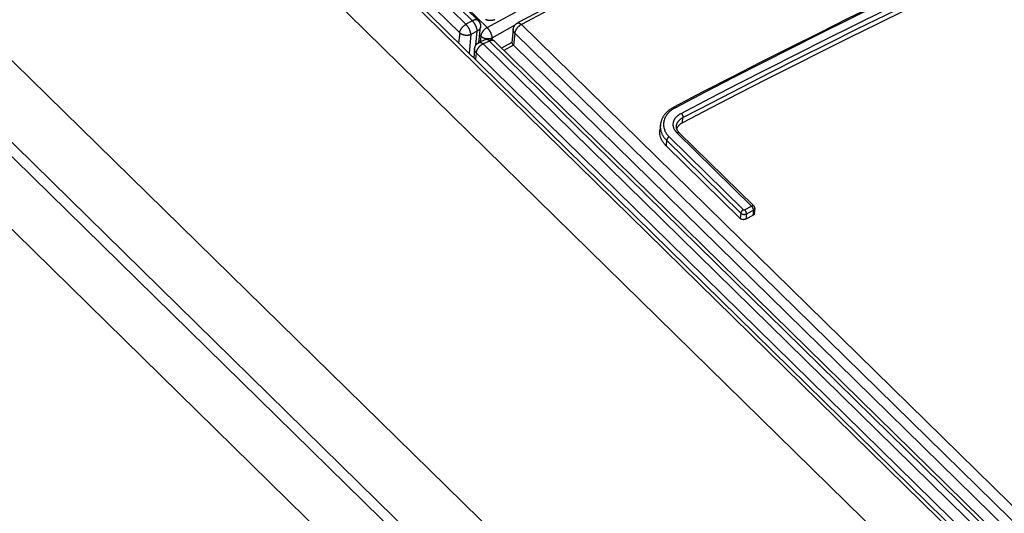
# Model space of a CAD drawing. Extents: x 0 to 594, y 0 to 420.
# Tile 101 of 136: x 466.37 to 478.6, y 164.46 to 170.58. Entities that reach past the tile are written whole.
import ezdxf

# ---------------------------------------------------------------- set-up
doc = ezdxf.new("R2010")
doc.units = 0
doc.header["$LTSCALE"] = 32.67
doc.layers.get('0').update_dxf_attribs({"linetype": 'CONTINUOUS'})

msp = doc.modelspace()

# ---------------------------------------------------------------- linework, layer by layer
at = {"color": 9, "linetype": 'CONTINUOUS'}
for p, q in [((471.915, 170.526), (456.495, 185.639)), ((456.575, 185.682), (471.995, 170.569)), ((471.837, 170.421), (456.417, 185.534)), ((456.787, 185.569), (472.177, 170.485)), ((456.259, 185.489), (513.244, 129.638)), ((455.619, 185.195), (512.603, 129.344)), ((453.466, 182.63), (510.39, 126.839)), ((471.995, 170.569), (471.915, 170.526)), ((472.239, 170.359), (472.525, 170.518)), ((472.603, 170.524), (513.306, 130.63)), ((471.837, 170.421), (471.824, 170.294)), ((471.976, 170.399), (471.954, 170.168)), ((472.056, 170.443), (471.976, 170.399)), ((472.038, 170.267), (472.056, 170.443)), ((472.086, 170.393), (472.099, 170.38)), ((472.099, 170.38), (472.092, 170.307)), ((472.239, 170.359), (472.237, 170.339)), ((472.522, 170.418), (472.507, 170.266)), ((472.522, 170.418), (513.225, 130.524)), ((472.206, 170.318), (472.128, 170.282)), ((472.128, 170.282), (513.603, 129.632)), ((513.147, 130.192), (472.206, 170.318)), ((472.507, 170.266), (472.387, 170.202)), ((472.04, 170.173), (472.032, 170.09)), ((472.04, 170.173), (513.516, 129.523)), ((474.604, 169.304), (474.61, 169.369)), ((475.463, 168.27), (474.536, 169.179)), ((474.407, 169.086), (474.4, 169.018)), ((474.407, 169.086), (475.328, 168.183)), ((474.439, 169.128), (475.36, 168.225)), ((475.328, 168.183), (475.321, 168.115)), ((475.374, 168.224), (475.463, 168.27)), ((475.398, 168.173), (475.391, 168.107)), ((475.398, 168.173), (475.486, 168.219)), ((475.486, 168.219), (475.48, 168.154))]:
    msp.add_line(p, q, dxfattribs=at)
at = {"color": 7, "linetype": 'CONTINUOUS'}
for p, q in [((456.646, 185.686), (472.066, 170.573)), ((456.322, 185.488), (513.307, 129.637)), ((453.297, 181.604), (510.264, 125.77)), ((453.376, 181.702), (510.28, 125.93)), ((510.184, 124.944), (453.216, 180.778)), ((472.077, 170.3), (472.096, 170.491)), ((472.503, 170.464), (472.486, 170.297)), ((472.157, 170.337), (472.079, 170.301)), ((513.189, 130.211), (472.269, 170.318)), ((472.486, 170.299), (472.358, 170.231)), ((472.021, 170.22), (472.011, 170.112)), ((474.33, 169.277), (474.323, 169.209)), ((475.491, 168.271), (474.564, 169.18)), ((474.4, 169.018), (475.321, 168.115)), ((475.48, 168.154), (475.391, 168.107)), ((475.503, 168.239), (475.496, 168.175))]:
    msp.add_line(p, q, dxfattribs=at)
at = {"color": 9, "linetype": 'CONTINUOUS'}
for points in [[(472.177, 170.485), (472.475, 170.65), (472.772, 170.814), (473.07, 170.976), (473.368, 171.136), (473.665, 171.295), (473.963, 171.452), (474.261, 171.607), (474.558, 171.761), (474.856, 171.913), (475.153, 172.063), (475.451, 172.211), (475.748, 172.358), (476.045, 172.503), (476.342, 172.646), (476.639, 172.788), (476.936, 172.927), (477.233, 173.065), (477.529, 173.201), (477.826, 173.336), (478.122, 173.468), (478.418, 173.599), (478.714, 173.728)], [(476.235, 172.356), (475.905, 172.197), (475.575, 172.037), (475.245, 171.875), (474.915, 171.712), (474.585, 171.547), (474.254, 171.38), (473.924, 171.212), (473.594, 171.042), (473.263, 170.871), (472.933, 170.698), (472.603, 170.524)], [(478.84, 171.62), (478.48, 171.453), (478.12, 171.284), (477.76, 171.113), (477.4, 170.941), (477.04, 170.766), (476.68, 170.589), (476.319, 170.411), (475.959, 170.231), (475.598, 170.048), (475.237, 169.864), (474.877, 169.678), (474.516, 169.49)], [(474.587, 169.42), (474.948, 169.608), (475.309, 169.794), (475.669, 169.978), (476.03, 170.161), (476.391, 170.341), (476.751, 170.52), (477.111, 170.696), (477.472, 170.871), (477.832, 171.044), (478.192, 171.214), (478.552, 171.383), (478.911, 171.55)], [(474.61, 169.369), (474.971, 169.557), (475.332, 169.743), (475.692, 169.927), (476.053, 170.109), (476.413, 170.289), (476.773, 170.468), (477.133, 170.644), (477.493, 170.819), (477.853, 170.992), (478.213, 171.162), (478.573, 171.331), (478.932, 171.498)], [(471.837, 170.421), (471.837, 170.423), (471.837, 170.425), (471.838, 170.428), (471.838, 170.43), (471.839, 170.433), (471.84, 170.435), (471.84, 170.438), (471.841, 170.44), (471.842, 170.443), (471.843, 170.445), (471.844, 170.448), (471.845, 170.45), (471.846, 170.453), (471.848, 170.455), (471.849, 170.458), (471.85, 170.461), (471.852, 170.463), (471.853, 170.466), (471.855, 170.468), (471.857, 170.471), (471.858, 170.473), (471.86, 170.476), (471.862, 170.478), (471.864, 170.481), (471.866, 170.483), (471.868, 170.486), (471.87, 170.488), (471.872, 170.491), (471.874, 170.493), (471.876, 170.495), (471.879, 170.498), (471.881, 170.5), (471.883, 170.502), (471.885, 170.504), (471.888, 170.506), (471.89, 170.508), (471.893, 170.51), (471.895, 170.512), (471.898, 170.514), (471.9, 170.516), (471.903, 170.518), (471.905, 170.519), (471.908, 170.521), (471.91, 170.523), (471.913, 170.524), (471.915, 170.526)], [(471.976, 170.399), (471.976, 170.401), (471.976, 170.404), (471.976, 170.406), (471.976, 170.408), (471.975, 170.411), (471.975, 170.413), (471.974, 170.416), (471.974, 170.418), (471.973, 170.421), (471.973, 170.424), (471.972, 170.426), (471.971, 170.429), (471.971, 170.432), (471.97, 170.435), (471.969, 170.437), (471.968, 170.44), (471.967, 170.443), (471.966, 170.446), (471.965, 170.449), (471.964, 170.451), (471.962, 170.454), (471.961, 170.457), (471.96, 170.46), (471.958, 170.463), (471.957, 170.466), (471.956, 170.469), (471.954, 170.472), (471.953, 170.474), (471.951, 170.477), (471.95, 170.48), (471.948, 170.483), (471.946, 170.485), (471.945, 170.488), (471.943, 170.491), (471.941, 170.494), (471.94, 170.496), (471.938, 170.499), (471.936, 170.501), (471.934, 170.504), (471.932, 170.506), (471.93, 170.509), (471.929, 170.511), (471.927, 170.513), (471.925, 170.515), (471.923, 170.518), (471.921, 170.52), (471.919, 170.522), (471.917, 170.524), (471.915, 170.526)], [(472.066, 170.573), (472.066, 170.573), (472.064, 170.574), (472.063, 170.575), (472.062, 170.576), (472.06, 170.577), (472.058, 170.578), (472.057, 170.579), (472.055, 170.58), (472.053, 170.58), (472.051, 170.581), (472.049, 170.581), (472.047, 170.582), (472.045, 170.582), (472.043, 170.582), (472.041, 170.582), (472.039, 170.582), (472.037, 170.582), (472.035, 170.582), (472.032, 170.582), (472.03, 170.582), (472.028, 170.581), (472.025, 170.581), (472.023, 170.58), (472.02, 170.58), (472.018, 170.579), (472.015, 170.578), (472.013, 170.577), (472.01, 170.577), (472.008, 170.576), (472.005, 170.574), (472.002, 170.573), (472, 170.572), (471.997, 170.571), (471.995, 170.569)], [(472.056, 170.443), (472.056, 170.445), (472.055, 170.447), (472.055, 170.45), (472.055, 170.452), (472.055, 170.455), (472.054, 170.457), (472.054, 170.46), (472.053, 170.462), (472.053, 170.465), (472.052, 170.467), (472.051, 170.47), (472.051, 170.473), (472.05, 170.475), (472.049, 170.478), (472.048, 170.481), (472.047, 170.484), (472.046, 170.487), (472.045, 170.49), (472.044, 170.492), (472.043, 170.495), (472.042, 170.498), (472.04, 170.501), (472.039, 170.504), (472.038, 170.507), (472.036, 170.51), (472.035, 170.512), (472.034, 170.515), (472.032, 170.518), (472.031, 170.521), (472.029, 170.524), (472.027, 170.526), (472.026, 170.529), (472.024, 170.532), (472.022, 170.535), (472.021, 170.537), (472.019, 170.54), (472.017, 170.542), (472.015, 170.545), (472.014, 170.547), (472.012, 170.55), (472.01, 170.552), (472.008, 170.555), (472.006, 170.557), (472.004, 170.559), (472.002, 170.561), (472, 170.563), (471.999, 170.565), (471.997, 170.567), (471.995, 170.569)], [(472.096, 170.491), (472.096, 170.49), (472.095, 170.488), (472.095, 170.486), (472.094, 170.484), (472.094, 170.482), (472.093, 170.48), (472.092, 170.478), (472.091, 170.476), (472.09, 170.474), (472.089, 170.472), (472.088, 170.47), (472.087, 170.468), (472.085, 170.466), (472.084, 170.464), (472.083, 170.462), (472.081, 170.461), (472.079, 170.459), (472.077, 170.457), (472.076, 170.455), (472.074, 170.454), (472.072, 170.452), (472.07, 170.451), (472.067, 170.449), (472.065, 170.448), (472.063, 170.447), (472.061, 170.445), (472.058, 170.444), (472.056, 170.443)], [(472.177, 170.485), (472.175, 170.483), (472.172, 170.482), (472.169, 170.48), (472.167, 170.479), (472.164, 170.477), (472.162, 170.475), (472.159, 170.473), (472.157, 170.472), (472.155, 170.47), (472.152, 170.468), (472.15, 170.466), (472.147, 170.463), (472.145, 170.461), (472.143, 170.459), (472.141, 170.457), (472.138, 170.455), (472.136, 170.452), (472.134, 170.45), (472.132, 170.448), (472.13, 170.445), (472.128, 170.443), (472.126, 170.44), (472.124, 170.438), (472.122, 170.435), (472.121, 170.433), (472.119, 170.43), (472.117, 170.428), (472.116, 170.425), (472.114, 170.423), (472.113, 170.42), (472.111, 170.418), (472.11, 170.415), (472.109, 170.412), (472.107, 170.41), (472.106, 170.407), (472.105, 170.405), (472.104, 170.402), (472.103, 170.4), (472.103, 170.397), (472.102, 170.395), (472.101, 170.392), (472.101, 170.39), (472.1, 170.387), (472.1, 170.385), (472.099, 170.383), (472.099, 170.38)], [(472.177, 170.485), (472.179, 170.483), (472.181, 170.481), (472.183, 170.479), (472.185, 170.477), (472.187, 170.475), (472.188, 170.473), (472.19, 170.47), (472.192, 170.468), (472.194, 170.466), (472.196, 170.463), (472.198, 170.461), (472.2, 170.458), (472.201, 170.456), (472.203, 170.453), (472.205, 170.45), (472.206, 170.448), (472.208, 170.445), (472.21, 170.442), (472.211, 170.439), (472.213, 170.437), (472.215, 170.434), (472.216, 170.431), (472.218, 170.428), (472.219, 170.425), (472.22, 170.422), (472.222, 170.42), (472.223, 170.417), (472.224, 170.414), (472.226, 170.411), (472.227, 170.408), (472.228, 170.405), (472.229, 170.402), (472.23, 170.4), (472.231, 170.397), (472.232, 170.394), (472.233, 170.391), (472.234, 170.389), (472.234, 170.386), (472.235, 170.383), (472.236, 170.381), (472.236, 170.378), (472.237, 170.375), (472.237, 170.373), (472.238, 170.37), (472.238, 170.368), (472.238, 170.366), (472.238, 170.363), (472.239, 170.361), (472.239, 170.359)], [(472.603, 170.524), (472.6, 170.522), (472.597, 170.521), (472.595, 170.519), (472.592, 170.518), (472.59, 170.516), (472.587, 170.514), (472.585, 170.513), (472.582, 170.511), (472.58, 170.509), (472.577, 170.507), (472.575, 170.505), (472.573, 170.503), (472.57, 170.501), (472.568, 170.499), (472.566, 170.496), (472.563, 170.494), (472.561, 170.492), (472.559, 170.49), (472.557, 170.487), (472.555, 170.485), (472.553, 170.483), (472.551, 170.48), (472.549, 170.478), (472.547, 170.475), (472.545, 170.473), (472.543, 170.47), (472.542, 170.468), (472.54, 170.465), (472.538, 170.463), (472.537, 170.46), (472.535, 170.457), (472.534, 170.455), (472.533, 170.452), (472.532, 170.45), (472.53, 170.447), (472.529, 170.445), (472.528, 170.442), (472.527, 170.439), (472.526, 170.437), (472.526, 170.434), (472.525, 170.432), (472.524, 170.43), (472.524, 170.427), (472.523, 170.425), (472.523, 170.422), (472.522, 170.42), (472.522, 170.418)], [(472.555, 170.543), (472.556, 170.543), (472.557, 170.544), (472.558, 170.544), (472.56, 170.544), (472.561, 170.545), (472.562, 170.545), (472.564, 170.545), (472.565, 170.545), (472.567, 170.545), (472.568, 170.544), (472.57, 170.544), (472.572, 170.544), (472.573, 170.543), (472.575, 170.543), (472.577, 170.542), (472.578, 170.541), (472.58, 170.54), (472.582, 170.539), (472.584, 170.538), (472.586, 170.537), (472.587, 170.536), (472.589, 170.535), (472.591, 170.533), (472.593, 170.532), (472.595, 170.53), (472.597, 170.529), (472.599, 170.527), (472.601, 170.525), (472.603, 170.524)], [(471.976, 170.399), (471.974, 170.398), (471.971, 170.397), (471.969, 170.396), (471.966, 170.395), (471.963, 170.394), (471.96, 170.393), (471.957, 170.393), (471.955, 170.392), (471.952, 170.391), (471.949, 170.391), (471.946, 170.39), (471.943, 170.39), (471.94, 170.389), (471.937, 170.389), (471.933, 170.389), (471.93, 170.389), (471.927, 170.389), (471.924, 170.389), (471.921, 170.389), (471.918, 170.389), (471.915, 170.389), (471.912, 170.389), (471.908, 170.389), (471.905, 170.39), (471.902, 170.39), (471.899, 170.391), (471.896, 170.391), (471.893, 170.392), (471.89, 170.393), (471.887, 170.393), (471.884, 170.394), (471.881, 170.395), (471.878, 170.396), (471.875, 170.397), (471.872, 170.398), (471.87, 170.399), (471.867, 170.401), (471.864, 170.402), (471.862, 170.403), (471.859, 170.404), (471.857, 170.406), (471.854, 170.407), (471.852, 170.409), (471.849, 170.41), (471.847, 170.412), (471.845, 170.414), (471.843, 170.415), (471.841, 170.417), (471.839, 170.419), (471.837, 170.421)], [(472.099, 170.38), (472.101, 170.379), (472.103, 170.377), (472.105, 170.375), (472.107, 170.373), (472.109, 170.372), (472.112, 170.37), (472.114, 170.369), (472.116, 170.367), (472.119, 170.366), (472.121, 170.364), (472.124, 170.363), (472.127, 170.362), (472.129, 170.36), (472.132, 170.359), (472.135, 170.358), (472.138, 170.357), (472.141, 170.356), (472.143, 170.355), (472.146, 170.354), (472.149, 170.353), (472.152, 170.352), (472.155, 170.352), (472.158, 170.351), (472.162, 170.35), (472.165, 170.35), (472.168, 170.35), (472.171, 170.349), (472.174, 170.349), (472.177, 170.349), (472.18, 170.348), (472.183, 170.348), (472.187, 170.348), (472.19, 170.348), (472.193, 170.348), (472.196, 170.349), (472.199, 170.349), (472.202, 170.349), (472.205, 170.349), (472.208, 170.35), (472.211, 170.35), (472.214, 170.351), (472.217, 170.352), (472.22, 170.352), (472.223, 170.353), (472.225, 170.354), (472.228, 170.355), (472.231, 170.356), (472.234, 170.357), (472.236, 170.358), (472.239, 170.359)], [(472.522, 170.418), (472.52, 170.42), (472.518, 170.421), (472.517, 170.423), (472.515, 170.425), (472.514, 170.427), (472.512, 170.429), (472.511, 170.432), (472.51, 170.434), (472.508, 170.436), (472.507, 170.438), (472.506, 170.44), (472.506, 170.442), (472.505, 170.444), (472.504, 170.447), (472.504, 170.449), (472.503, 170.451), (472.503, 170.453), (472.503, 170.455), (472.502, 170.458), (472.502, 170.46), (472.502, 170.462), (472.503, 170.464)], [(472.128, 170.282), (472.125, 170.281), (472.123, 170.28), (472.12, 170.278), (472.117, 170.277), (472.115, 170.276), (472.112, 170.274), (472.11, 170.272), (472.107, 170.271), (472.105, 170.269), (472.102, 170.267), (472.1, 170.265), (472.097, 170.263), (472.095, 170.261), (472.092, 170.259), (472.09, 170.257), (472.087, 170.255), (472.085, 170.253), (472.083, 170.251), (472.081, 170.248), (472.078, 170.246), (472.076, 170.244), (472.074, 170.241), (472.072, 170.239), (472.07, 170.236), (472.068, 170.234), (472.066, 170.231), (472.064, 170.229), (472.062, 170.226), (472.061, 170.224), (472.059, 170.221), (472.057, 170.219), (472.056, 170.216), (472.054, 170.213), (472.053, 170.211), (472.051, 170.208), (472.05, 170.206), (472.049, 170.203), (472.048, 170.2), (472.047, 170.198), (472.046, 170.195), (472.045, 170.193), (472.044, 170.19), (472.043, 170.188), (472.043, 170.185), (472.042, 170.183), (472.042, 170.18), (472.041, 170.178), (472.041, 170.175), (472.04, 170.173)], [(472.079, 170.301), (472.08, 170.301), (472.081, 170.302), (472.083, 170.302), (472.084, 170.302), (472.086, 170.303), (472.087, 170.303), (472.089, 170.303), (472.091, 170.303), (472.092, 170.303), (472.094, 170.302), (472.096, 170.302), (472.098, 170.302), (472.099, 170.301), (472.101, 170.3), (472.103, 170.3), (472.105, 170.299), (472.107, 170.298), (472.109, 170.297), (472.11, 170.296), (472.112, 170.295), (472.114, 170.293), (472.116, 170.292), (472.118, 170.291), (472.12, 170.289), (472.122, 170.288), (472.124, 170.286), (472.126, 170.284), (472.128, 170.282)], [(472.206, 170.318), (472.204, 170.32), (472.202, 170.322), (472.2, 170.324), (472.199, 170.325), (472.197, 170.327), (472.195, 170.328), (472.193, 170.33), (472.191, 170.331), (472.189, 170.332), (472.187, 170.333), (472.185, 170.334), (472.183, 170.335), (472.182, 170.336), (472.18, 170.336), (472.178, 170.337), (472.176, 170.338), (472.174, 170.338), (472.173, 170.338), (472.171, 170.339), (472.169, 170.339), (472.168, 170.339), (472.166, 170.339), (472.164, 170.339), (472.163, 170.339), (472.161, 170.338), (472.16, 170.338), (472.158, 170.337), (472.157, 170.337)], [(472.269, 170.318), (472.268, 170.319), (472.266, 170.32), (472.265, 170.321), (472.263, 170.322), (472.262, 170.323), (472.26, 170.324), (472.258, 170.324), (472.256, 170.325), (472.255, 170.326), (472.253, 170.326), (472.251, 170.326), (472.249, 170.327), (472.247, 170.327), (472.245, 170.327), (472.242, 170.327), (472.24, 170.327), (472.238, 170.327), (472.236, 170.327), (472.233, 170.327), (472.231, 170.326), (472.229, 170.326), (472.226, 170.325), (472.224, 170.325), (472.221, 170.324), (472.219, 170.323), (472.216, 170.323), (472.214, 170.322), (472.211, 170.321), (472.209, 170.32), (472.206, 170.318)], [(472.04, 170.173), (472.039, 170.175), (472.037, 170.177), (472.035, 170.179), (472.034, 170.181), (472.032, 170.183), (472.031, 170.185), (472.029, 170.187), (472.028, 170.189), (472.027, 170.191), (472.026, 170.193), (472.025, 170.195), (472.024, 170.198), (472.023, 170.2), (472.023, 170.202), (472.022, 170.204), (472.022, 170.206), (472.021, 170.209), (472.021, 170.211), (472.021, 170.213), (472.021, 170.215), (472.021, 170.217), (472.021, 170.22)], [(474.516, 169.49), (474.515, 169.491), (474.514, 169.492), (474.513, 169.493), (474.512, 169.494), (474.511, 169.494), (474.51, 169.495), (474.509, 169.496), (474.508, 169.496), (474.507, 169.497), (474.506, 169.497), (474.506, 169.498), (474.505, 169.498), (474.504, 169.498), (474.503, 169.498), (474.502, 169.499), (474.501, 169.499), (474.501, 169.499), (474.5, 169.499), (474.499, 169.499), (474.499, 169.499), (474.498, 169.498), (474.497, 169.498), (474.497, 169.498)], [(474.516, 169.49), (474.509, 169.487), (474.503, 169.483), (474.497, 169.48), (474.491, 169.476), (474.485, 169.472), (474.479, 169.468), (474.473, 169.464), (474.467, 169.46), (474.462, 169.455), (474.456, 169.451), (474.451, 169.447), (474.446, 169.442), (474.441, 169.438), (474.436, 169.433), (474.432, 169.428), (474.427, 169.423), (474.423, 169.418), (474.419, 169.413), (474.415, 169.408), (474.411, 169.403), (474.407, 169.398), (474.404, 169.393), (474.4, 169.388), (474.397, 169.382), (474.394, 169.377), (474.391, 169.372), (474.388, 169.366), (474.386, 169.361), (474.383, 169.355), (474.381, 169.349), (474.379, 169.344), (474.377, 169.338), (474.376, 169.332), (474.374, 169.327), (474.373, 169.321), (474.372, 169.315), (474.371, 169.309), (474.37, 169.304), (474.37, 169.298), (474.369, 169.292), (474.369, 169.286), (474.369, 169.28), (474.369, 169.274), (474.369, 169.269), (474.37, 169.263), (474.371, 169.257), (474.371, 169.251), (474.373, 169.245), (474.374, 169.24), (474.375, 169.234), (474.377, 169.228), (474.379, 169.223), (474.38, 169.217), (474.383, 169.211), (474.385, 169.206), (474.387, 169.2), (474.39, 169.195), (474.393, 169.189), (474.396, 169.184), (474.399, 169.178), (474.402, 169.173), (474.406, 169.168), (474.409, 169.163), (474.413, 169.157), (474.417, 169.152), (474.421, 169.147), (474.425, 169.142), (474.43, 169.138), (474.434, 169.133), (474.439, 169.128)], [(474.536, 169.179), (474.532, 169.183), (474.529, 169.186), (474.526, 169.19), (474.522, 169.194), (474.519, 169.198), (474.516, 169.202), (474.514, 169.206), (474.511, 169.21), (474.509, 169.214), (474.506, 169.218), (474.504, 169.222), (474.502, 169.226), (474.5, 169.23), (474.498, 169.235), (474.497, 169.239), (474.495, 169.243), (474.494, 169.248), (474.493, 169.252), (474.492, 169.257), (474.491, 169.261), (474.49, 169.265), (474.49, 169.27), (474.489, 169.274), (474.489, 169.279), (474.489, 169.283), (474.489, 169.288), (474.49, 169.292), (474.49, 169.296), (474.491, 169.301), (474.491, 169.305), (474.492, 169.31), (474.493, 169.314), (474.495, 169.318), (474.496, 169.323), (474.498, 169.327), (474.499, 169.331), (474.501, 169.336), (474.503, 169.34), (474.505, 169.344), (474.508, 169.348), (474.51, 169.352), (474.513, 169.356), (474.515, 169.36), (474.518, 169.364), (474.521, 169.368), (474.525, 169.372), (474.528, 169.376), (474.531, 169.379), (474.535, 169.383), (474.539, 169.386), (474.542, 169.39), (474.546, 169.393), (474.55, 169.397), (474.555, 169.4), (474.559, 169.403), (474.563, 169.406), (474.568, 169.409), (474.573, 169.412), (474.577, 169.415), (474.582, 169.418), (474.587, 169.42)], [(474.587, 169.42), (474.588, 169.419), (474.589, 169.418), (474.59, 169.417), (474.591, 169.416), (474.592, 169.415), (474.593, 169.414), (474.594, 169.413), (474.595, 169.412), (474.596, 169.41), (474.596, 169.409), (474.597, 169.408), (474.598, 169.406), (474.599, 169.405), (474.6, 169.404), (474.601, 169.402), (474.601, 169.401), (474.602, 169.399), (474.603, 169.398), (474.603, 169.397), (474.604, 169.395), (474.605, 169.394), (474.605, 169.392), (474.606, 169.391), (474.606, 169.389), (474.607, 169.388), (474.607, 169.386), (474.608, 169.385), (474.608, 169.383), (474.609, 169.382), (474.609, 169.381), (474.609, 169.379), (474.61, 169.378), (474.61, 169.377), (474.61, 169.375), (474.61, 169.374), (474.61, 169.373), (474.61, 169.372), (474.61, 169.37), (474.61, 169.369)], [(474.33, 169.277), (474.329, 169.274), (474.329, 169.267), (474.329, 169.261), (474.329, 169.254), (474.329, 169.248), (474.329, 169.241), (474.33, 169.235), (474.331, 169.229), (474.332, 169.222), (474.333, 169.216), (474.334, 169.209), (474.336, 169.203), (474.337, 169.197), (474.339, 169.19), (474.342, 169.184), (474.344, 169.178), (474.346, 169.172), (474.349, 169.166), (474.352, 169.16), (474.355, 169.153), (474.359, 169.147), (474.362, 169.142), (474.366, 169.136), (474.37, 169.13), (474.374, 169.124), (474.378, 169.118), (474.382, 169.113), (474.387, 169.107), (474.392, 169.102), (474.397, 169.096), (474.402, 169.091), (474.407, 169.086)], [(474.529, 169.262), (474.529, 169.264), (474.53, 169.268), (474.531, 169.272), (474.531, 169.276), (474.532, 169.279), (474.533, 169.283), (474.535, 169.287), (474.536, 169.29), (474.537, 169.294), (474.539, 169.297), (474.54, 169.301), (474.542, 169.304), (474.544, 169.308), (474.546, 169.311), (474.548, 169.315), (474.551, 169.318), (474.553, 169.321), (474.556, 169.325), (474.558, 169.328), (474.561, 169.331), (474.564, 169.334), (474.567, 169.337), (474.57, 169.34), (474.573, 169.343), (474.576, 169.346), (474.58, 169.349), (474.583, 169.352), (474.587, 169.355), (474.591, 169.357), (474.594, 169.36), (474.598, 169.362), (474.602, 169.365), (474.606, 169.367), (474.61, 169.369)], [(474.536, 169.179), (474.537, 169.18), (474.539, 169.18), (474.54, 169.181), (474.541, 169.181), (474.542, 169.182), (474.544, 169.182), (474.545, 169.183), (474.546, 169.183), (474.547, 169.183), (474.549, 169.183), (474.55, 169.184), (474.551, 169.184), (474.552, 169.184), (474.553, 169.184), (474.554, 169.184), (474.555, 169.184), (474.556, 169.183), (474.557, 169.183), (474.558, 169.183), (474.559, 169.183), (474.56, 169.182), (474.561, 169.182), (474.562, 169.181), (474.562, 169.181), (474.563, 169.18), (474.564, 169.18)], [(474.439, 169.128), (474.438, 169.127), (474.437, 169.127), (474.435, 169.126), (474.434, 169.125), (474.433, 169.124), (474.431, 169.123), (474.43, 169.122), (474.429, 169.121), (474.428, 169.12), (474.427, 169.119), (474.425, 169.118), (474.424, 169.117), (474.423, 169.116), (474.422, 169.115), (474.421, 169.113), (474.42, 169.112), (474.419, 169.111), (474.418, 169.11), (474.417, 169.109), (474.416, 169.107), (474.415, 169.106), (474.414, 169.105), (474.413, 169.103), (474.413, 169.102), (474.412, 169.101), (474.411, 169.099), (474.411, 169.098), (474.41, 169.097), (474.409, 169.096), (474.409, 169.094), (474.408, 169.093), (474.408, 169.092), (474.408, 169.09), (474.407, 169.089), (474.407, 169.088), (474.407, 169.087), (474.407, 169.086)], [(475.463, 168.27), (475.464, 168.271), (475.466, 168.272), (475.467, 168.272), (475.468, 168.273), (475.469, 168.273), (475.471, 168.274), (475.472, 168.274), (475.473, 168.274), (475.474, 168.275), (475.476, 168.275), (475.477, 168.275), (475.478, 168.275), (475.479, 168.275), (475.48, 168.275), (475.481, 168.275), (475.482, 168.275), (475.483, 168.275), (475.484, 168.275), (475.485, 168.274), (475.486, 168.274), (475.487, 168.274), (475.488, 168.273), (475.489, 168.273), (475.489, 168.272), (475.49, 168.272), (475.491, 168.271)], [(475.36, 168.225), (475.359, 168.225), (475.358, 168.224), (475.356, 168.223), (475.355, 168.222), (475.354, 168.221), (475.352, 168.22), (475.351, 168.219), (475.35, 168.218), (475.349, 168.217), (475.348, 168.216), (475.346, 168.215), (475.345, 168.214), (475.344, 168.213), (475.343, 168.212), (475.342, 168.211), (475.341, 168.21), (475.34, 168.208), (475.339, 168.207), (475.338, 168.206), (475.337, 168.205), (475.336, 168.203), (475.335, 168.202), (475.334, 168.201), (475.334, 168.199), (475.333, 168.198), (475.332, 168.197), (475.332, 168.195), (475.331, 168.194), (475.33, 168.193), (475.33, 168.192), (475.329, 168.19), (475.329, 168.189), (475.329, 168.188), (475.328, 168.186), (475.328, 168.185), (475.328, 168.184), (475.328, 168.183)], [(475.328, 168.183), (475.329, 168.182), (475.33, 168.181), (475.331, 168.18), (475.333, 168.179), (475.334, 168.178), (475.335, 168.177), (475.337, 168.176), (475.338, 168.175), (475.34, 168.174), (475.342, 168.174), (475.343, 168.173), (475.345, 168.172), (475.346, 168.171), (475.348, 168.171), (475.35, 168.17), (475.352, 168.17), (475.353, 168.169), (475.355, 168.169), (475.357, 168.168), (475.359, 168.168), (475.361, 168.168), (475.362, 168.168), (475.364, 168.167), (475.366, 168.167), (475.368, 168.167), (475.37, 168.167), (475.372, 168.167), (475.374, 168.167), (475.376, 168.167), (475.377, 168.167), (475.379, 168.168), (475.381, 168.168), (475.383, 168.168), (475.385, 168.168), (475.386, 168.169), (475.388, 168.169), (475.39, 168.17), (475.391, 168.17), (475.393, 168.171), (475.395, 168.171), (475.396, 168.172), (475.398, 168.173)], [(475.36, 168.225), (475.36, 168.225), (475.361, 168.225), (475.361, 168.225), (475.361, 168.224), (475.361, 168.224), (475.362, 168.224), (475.362, 168.224), (475.362, 168.224), (475.363, 168.224), (475.363, 168.223), (475.363, 168.223), (475.364, 168.223), (475.364, 168.223), (475.364, 168.223), (475.365, 168.223), (475.365, 168.223), (475.365, 168.223), (475.366, 168.223), (475.366, 168.223), (475.366, 168.222), (475.367, 168.222), (475.367, 168.222), (475.368, 168.222), (475.368, 168.222), (475.368, 168.222), (475.369, 168.222), (475.369, 168.222), (475.369, 168.222), (475.37, 168.222), (475.37, 168.222), (475.37, 168.223), (475.371, 168.223), (475.371, 168.223), (475.372, 168.223), (475.372, 168.223), (475.372, 168.223), (475.373, 168.223), (475.373, 168.223), (475.373, 168.223), (475.374, 168.223), (475.374, 168.224), (475.374, 168.224)], [(475.374, 168.224), (475.375, 168.223), (475.376, 168.222), (475.377, 168.221), (475.378, 168.22), (475.379, 168.219), (475.38, 168.217), (475.381, 168.216), (475.382, 168.215), (475.383, 168.214), (475.384, 168.212), (475.384, 168.211), (475.385, 168.21), (475.386, 168.208), (475.387, 168.207), (475.388, 168.206), (475.388, 168.204), (475.389, 168.203), (475.39, 168.201), (475.391, 168.2), (475.391, 168.198), (475.392, 168.197), (475.393, 168.195), (475.393, 168.194), (475.394, 168.193), (475.394, 168.191), (475.395, 168.19), (475.395, 168.188), (475.396, 168.187), (475.396, 168.185), (475.396, 168.184), (475.397, 168.183), (475.397, 168.181), (475.397, 168.18), (475.397, 168.179), (475.397, 168.177), (475.398, 168.176), (475.398, 168.175), (475.398, 168.174), (475.398, 168.173)], [(475.486, 168.219), (475.486, 168.221), (475.486, 168.222), (475.486, 168.223), (475.486, 168.224), (475.486, 168.225), (475.486, 168.227), (475.486, 168.228), (475.485, 168.229), (475.485, 168.231), (475.485, 168.232), (475.484, 168.234), (475.484, 168.235), (475.483, 168.236), (475.483, 168.238), (475.482, 168.239), (475.482, 168.241), (475.481, 168.242), (475.481, 168.244), (475.48, 168.245), (475.479, 168.247), (475.479, 168.248), (475.478, 168.25), (475.477, 168.251), (475.476, 168.252), (475.476, 168.254), (475.475, 168.255), (475.474, 168.256), (475.473, 168.258), (475.472, 168.259), (475.471, 168.26), (475.471, 168.262), (475.47, 168.263), (475.469, 168.264), (475.468, 168.265), (475.467, 168.266), (475.466, 168.267), (475.465, 168.269), (475.464, 168.27), (475.463, 168.27)], [(475.502, 168.239), (475.502, 168.238), (475.502, 168.237), (475.502, 168.236), (475.502, 168.235), (475.501, 168.234), (475.501, 168.233), (475.5, 168.232), (475.5, 168.231), (475.499, 168.23), (475.499, 168.229), (475.498, 168.228), (475.497, 168.227), (475.496, 168.226), (475.495, 168.225), (475.494, 168.224), (475.493, 168.224), (475.492, 168.223), (475.491, 168.222), (475.49, 168.221), (475.489, 168.221), (475.488, 168.22), (475.486, 168.219)]]:
    msp.add_lwpolyline(points, dxfattribs=at)
at = {"color": 7, "linetype": 'CONTINUOUS'}
for points in [[(476.241, 172.401), (475.973, 172.272), (475.632, 172.107), (475.29, 171.94), (474.948, 171.771), (474.607, 171.601), (474.265, 171.429), (473.923, 171.255), (473.581, 171.079), (473.239, 170.902), (472.897, 170.723), (472.555, 170.543)], [(478.82, 171.627), (478.461, 171.461), (478.101, 171.292), (477.741, 171.121), (477.381, 170.948), (477.021, 170.773), (476.66, 170.597), (476.3, 170.418), (475.94, 170.238), (475.579, 170.056), (475.218, 169.872), (474.858, 169.686), (474.497, 169.498)], [(478.76, 171.356), (478.414, 171.195), (478.068, 171.032), (477.722, 170.867), (477.376, 170.7), (477.03, 170.532), (476.684, 170.362), (476.337, 170.19), (475.991, 170.016), (475.644, 169.841), (475.297, 169.663), (474.951, 169.485), (474.604, 169.304)], [(472.066, 170.573), (472.067, 170.571), (472.07, 170.569), (472.072, 170.567), (472.074, 170.564), (472.076, 170.562), (472.077, 170.56), (472.079, 170.557), (472.081, 170.554), (472.082, 170.552), (472.084, 170.549), (472.085, 170.546), (472.087, 170.544), (472.088, 170.541), (472.089, 170.538), (472.09, 170.535), (472.091, 170.532), (472.092, 170.529), (472.093, 170.526), (472.094, 170.523), (472.094, 170.52), (472.095, 170.517), (472.095, 170.514), (472.096, 170.51), (472.096, 170.507), (472.096, 170.504), (472.096, 170.501), (472.096, 170.498), (472.096, 170.495), (472.096, 170.491)], [(472.273, 170.584), (472.27, 170.583), (472.267, 170.582), (472.265, 170.581), (472.262, 170.579), (472.259, 170.578), (472.256, 170.578), (472.253, 170.577), (472.25, 170.576), (472.247, 170.575), (472.244, 170.574), (472.241, 170.574), (472.238, 170.573), (472.235, 170.573), (472.232, 170.572), (472.228, 170.572), (472.225, 170.572), (472.222, 170.572), (472.219, 170.572), (472.216, 170.572), (472.213, 170.572), (472.21, 170.572), (472.206, 170.572), (472.203, 170.572), (472.2, 170.572), (472.197, 170.573), (472.194, 170.573), (472.191, 170.574), (472.188, 170.575), (472.185, 170.575), (472.182, 170.576), (472.179, 170.577), (472.176, 170.578), (472.173, 170.579), (472.171, 170.58), (472.168, 170.581), (472.165, 170.582), (472.163, 170.583), (472.16, 170.584)], [(472.503, 170.464), (472.503, 170.467), (472.503, 170.47), (472.504, 170.474), (472.505, 170.477), (472.505, 170.48), (472.506, 170.483), (472.507, 170.486), (472.508, 170.489), (472.509, 170.492), (472.511, 170.495), (472.512, 170.498), (472.513, 170.501), (472.515, 170.503), (472.517, 170.506), (472.518, 170.509), (472.52, 170.512), (472.522, 170.514), (472.524, 170.517), (472.526, 170.519), (472.528, 170.522), (472.53, 170.524), (472.533, 170.526), (472.535, 170.529), (472.538, 170.531), (472.54, 170.533), (472.543, 170.535), (472.545, 170.537), (472.548, 170.539), (472.551, 170.54), (472.554, 170.542), (472.555, 170.543)], [(472.021, 170.22), (472.021, 170.223), (472.022, 170.226), (472.022, 170.229), (472.023, 170.232), (472.024, 170.235), (472.025, 170.238), (472.026, 170.241), (472.027, 170.244), (472.028, 170.247), (472.029, 170.25), (472.031, 170.253), (472.032, 170.256), (472.034, 170.259), (472.035, 170.262), (472.037, 170.265), (472.039, 170.267), (472.041, 170.27), (472.043, 170.273), (472.045, 170.275), (472.047, 170.277), (472.049, 170.28), (472.052, 170.282), (472.054, 170.284), (472.056, 170.287), (472.059, 170.289), (472.062, 170.291), (472.064, 170.292), (472.067, 170.294), (472.07, 170.296), (472.073, 170.298), (472.076, 170.299), (472.079, 170.301)], [(472.157, 170.337), (472.16, 170.338), (472.163, 170.339), (472.166, 170.34), (472.169, 170.341), (472.172, 170.342), (472.176, 170.343), (472.179, 170.344), (472.182, 170.344), (472.185, 170.345), (472.188, 170.345), (472.191, 170.346), (472.195, 170.346), (472.198, 170.346), (472.201, 170.346), (472.204, 170.346), (472.208, 170.346), (472.211, 170.345), (472.214, 170.345), (472.217, 170.344), (472.22, 170.344), (472.224, 170.343), (472.227, 170.342), (472.23, 170.341), (472.233, 170.34), (472.236, 170.339), (472.239, 170.338), (472.242, 170.336), (472.245, 170.335), (472.248, 170.333), (472.251, 170.332), (472.253, 170.33), (472.256, 170.328), (472.259, 170.326), (472.261, 170.324), (472.264, 170.322), (472.266, 170.32), (472.269, 170.318)], [(472.486, 170.297), (472.486, 170.297), (472.486, 170.296), (472.486, 170.296), (472.486, 170.295), (472.486, 170.295), (472.486, 170.294), (472.487, 170.293), (472.487, 170.293), (472.487, 170.292), (472.487, 170.292), (472.487, 170.291), (472.488, 170.29), (472.488, 170.29), (472.488, 170.289), (472.489, 170.288), (472.489, 170.288), (472.49, 170.287), (472.49, 170.286), (472.491, 170.285), (472.491, 170.284), (472.492, 170.283), (472.493, 170.282), (472.493, 170.282), (472.494, 170.281), (472.495, 170.28), (472.496, 170.279), (472.496, 170.278), (472.497, 170.277), (472.498, 170.275), (472.499, 170.274), (472.5, 170.273), (472.501, 170.272), (472.502, 170.271), (472.503, 170.27), (472.505, 170.269), (472.506, 170.267), (513.21, 130.373)], [(474.497, 169.498), (474.49, 169.494), (474.483, 169.49), (474.476, 169.486), (474.469, 169.482), (474.462, 169.477), (474.455, 169.473), (474.449, 169.468), (474.442, 169.463), (474.436, 169.459), (474.43, 169.454), (474.424, 169.449), (474.418, 169.443), (474.413, 169.438), (474.407, 169.433), (474.402, 169.427), (474.397, 169.422), (474.392, 169.416), (474.387, 169.411), (474.382, 169.405), (474.378, 169.399), (474.374, 169.393), (474.37, 169.387), (474.366, 169.381), (474.362, 169.375), (474.359, 169.369), (474.355, 169.363), (474.352, 169.356), (474.349, 169.35), (474.347, 169.344), (474.344, 169.337), (474.342, 169.331), (474.34, 169.325), (474.338, 169.318), (474.336, 169.312), (474.334, 169.305), (474.333, 169.299), (474.332, 169.292), (474.331, 169.285), (474.33, 169.279), (474.33, 169.277)], [(474.564, 169.18), (474.561, 169.182), (474.558, 169.185), (474.556, 169.188), (474.553, 169.191), (474.551, 169.194), (474.548, 169.198), (474.546, 169.201), (474.544, 169.204), (474.542, 169.207), (474.54, 169.21), (474.539, 169.214), (474.537, 169.217), (474.536, 169.22), (474.534, 169.224), (474.533, 169.227), (474.532, 169.231), (474.531, 169.234), (474.53, 169.238), (474.53, 169.242), (474.529, 169.245), (474.529, 169.249), (474.529, 169.253), (474.529, 169.256), (474.529, 169.26), (474.529, 169.262)], [(474.604, 169.304), (474.6, 169.302), (474.596, 169.299), (474.592, 169.297), (474.588, 169.294), (474.584, 169.292), (474.58, 169.289), (474.576, 169.286), (474.573, 169.283), (474.569, 169.28), (474.566, 169.278), (474.562, 169.274), (474.559, 169.271), (474.556, 169.268), (474.553, 169.265), (474.551, 169.262), (474.548, 169.258), (474.545, 169.255), (474.543, 169.252), (474.541, 169.248), (474.539, 169.245), (474.537, 169.241), (474.535, 169.238), (474.533, 169.234), (474.532, 169.232)], [(474.4, 169.018), (474.395, 169.023), (474.39, 169.029), (474.385, 169.034), (474.38, 169.04), (474.375, 169.045), (474.371, 169.051), (474.367, 169.057), (474.363, 169.063), (474.359, 169.069), (474.355, 169.075), (474.351, 169.081), (474.348, 169.087), (474.345, 169.093), (474.342, 169.099), (474.339, 169.105), (474.337, 169.112), (474.334, 169.118), (474.332, 169.125), (474.33, 169.131), (474.329, 169.137), (474.327, 169.144), (474.326, 169.15), (474.325, 169.157), (474.324, 169.163), (474.323, 169.17), (474.323, 169.176), (474.322, 169.183), (474.322, 169.19), (474.322, 169.196), (474.323, 169.203), (474.323, 169.209)], [(475.496, 168.175), (475.496, 168.174), (475.496, 168.173), (475.496, 168.172), (475.495, 168.171), (475.495, 168.17), (475.494, 168.168), (475.494, 168.167), (475.493, 168.166), (475.493, 168.165), (475.492, 168.164), (475.491, 168.163), (475.491, 168.162), (475.49, 168.161), (475.489, 168.16), (475.488, 168.159), (475.487, 168.159), (475.486, 168.158), (475.485, 168.157), (475.484, 168.156), (475.483, 168.155), (475.481, 168.155), (475.48, 168.154)], [(475.503, 168.239), (475.503, 168.241), (475.503, 168.242), (475.503, 168.244), (475.503, 168.245), (475.502, 168.247), (475.502, 168.248), (475.502, 168.25), (475.502, 168.252), (475.501, 168.253), (475.501, 168.255), (475.5, 168.256), (475.5, 168.258), (475.499, 168.259), (475.499, 168.26), (475.498, 168.262), (475.497, 168.263), (475.496, 168.265), (475.495, 168.266), (475.494, 168.267), (475.493, 168.268), (475.492, 168.27), (475.491, 168.271), (475.491, 168.271)], [(475.391, 168.107), (475.39, 168.106), (475.388, 168.106), (475.387, 168.105), (475.385, 168.104), (475.383, 168.104), (475.382, 168.103), (475.38, 168.103), (475.378, 168.102), (475.376, 168.102), (475.374, 168.101), (475.373, 168.101), (475.371, 168.101), (475.369, 168.101), (475.367, 168.101), (475.365, 168.1), (475.363, 168.1), (475.361, 168.1), (475.36, 168.1), (475.358, 168.1), (475.356, 168.101), (475.354, 168.101), (475.352, 168.101), (475.35, 168.101), (475.349, 168.102), (475.347, 168.102), (475.345, 168.102), (475.343, 168.103), (475.341, 168.103), (475.34, 168.104), (475.338, 168.105), (475.336, 168.105), (475.335, 168.106), (475.333, 168.107), (475.332, 168.107), (475.33, 168.108), (475.329, 168.109), (475.327, 168.11), (475.326, 168.111), (475.325, 168.112), (475.324, 168.113), (475.322, 168.114), (475.321, 168.115)]]:
    msp.add_lwpolyline(points, dxfattribs=at)

doc.saveas('drawing.dxf')
